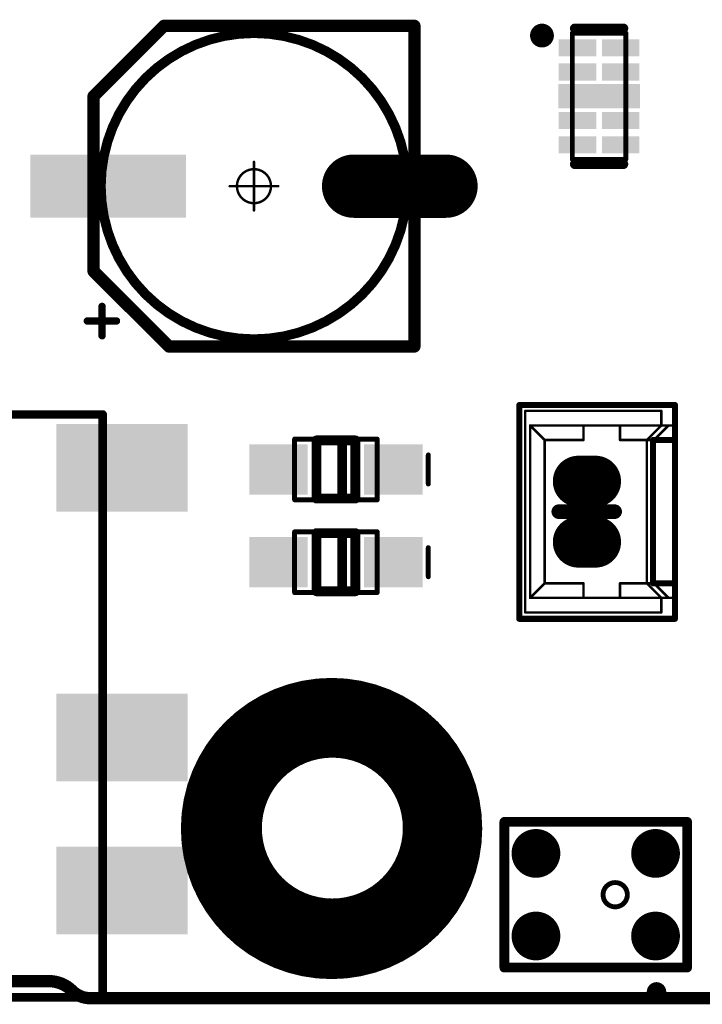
# Model space of a CAD drawing. Header units: millimetres. Extents: x 12.26 to 15.71, y 9.85 to 12.1.
# Tile 16 of 21: x 14.45 to 15, y 9.89 to 10.68. Entities that reach past the tile are written whole.
import ezdxf

# ---------------------------------------------------------------- set-up
doc = ezdxf.new("R2010")
doc.units = ezdxf.units.MM
doc.header["$MEASUREMENT"] = 0
for name, color, linetype in [('BottomLayer', 5, 'Continuous'), ('BottomOverlay', 54, 'Continuous'), ('BottomSolder', 6, 'Continuous'), ('KeepOutLayer', 6, 'Continuous'), ('Mechanical13', 56, 'Continuous'), ('Mechanical15', 56, 'Continuous'), ('MidLayer1', 16, 'Continuous'), ('MidLayer2', 76, 'Continuous'), ('MultiLayer', 9, 'Continuous'), ('TopLayer', 1, 'Continuous'), ('TopOverlay', 2, 'Continuous'), ('TopPaste', 8, 'Continuous'), ('TopSolder', 216, 'Continuous')]:
    doc.layers.add(name, color=color, linetype=linetype)

# ---------------------------------------------------------------- blocks, each defined once
blk = doc.blocks.new('CS_6_6___B_3')
at = {"layer": 'Mechanical15', "const_width": 0.00197}
for points in [[(0, 0.01969), (0, -0.01969)], [(0.01969, 0), (-0.01969, 0)]]:
    blk.add_lwpolyline(points, dxfattribs=at)
at = {"layer": 'Mechanical15'}
for points, const_width in [([(-0.00049, 0.01969, 1), (0.00049, 0.01969, 1)], 0.000984), ([(0.01378, 0, 1), (-0.01378, 0, 1)], 0.00197), ([(-0.02018, 0, 1), (-0.01919, 0, 1)], 0.000984), ([(-0.01427, 0, 1), (-0.01329, 0, 1)], 0.000984), ([(0.01329, 0, 1), (0.01427, 0, 1)], 0.000984), ([(0.01919, 0, 1), (0.02018, 0, 1)], 0.000984), ([(-0.00049, -0.01969, 1), (0.00049, -0.01969, 1)], 0.000984)]:
    blk.add_lwpolyline(points, format="xyb", close=True, dxfattribs=dict(at, const_width=const_width))
at = {"layer": 'TopLayer', "const_width": 0.04331}
blk.add_lwpolyline([(-0.15551, 0), (-0.08071, 0)], dxfattribs=at)
at = {"layer": 'TopLayer', "const_width": 0.02165}
for points in [[(-0.16634, 0, 1), (-0.14468, 0, 1)], [(-0.09154, 0, 1), (-0.06988, 0, 1)]]:
    blk.add_lwpolyline(points, format="xyb", close=True, dxfattribs=at)
at = {"layer": 'TopLayer'}
blk.add_solid([(0.17717, 0.02165), (0.05906, 0.02165), (0.17717, -0.02165), (0.05906, -0.02165)], dxfattribs=at)
at = {"layer": 'TopOverlay'}
for points, const_width in [([(-0.12992, 0.12992), (-0.12992, -0.12992)], 0.01), ([(0.0689, 0.12992), (-0.12992, 0.12992)], 0.01), ([(0.12992, 0.0689), (0.0689, 0.12992)], 0.01), ([(0.12303, 0.12122), (0.12303, 0.09744)], 0.006), ([(0.135, 0.10925), (0.11138, 0.10925)], 0.006), ([(0.12992, 0.0689), (0.12992, -0.07283)], 0.01), ([(0.12992, -0.07283), (0.07283, -0.12992)], 0.01), ([(0.07283, -0.12992), (-0.12992, -0.12992)], 0.01)]:
    blk.add_lwpolyline(points, dxfattribs=dict(at, const_width=const_width))
for points, const_width in [([(-0.13242, 0.12992, 1), (-0.12742, 0.12992, 1)], 0.005), ([(-0.13242, 0.12992, 1), (-0.12742, 0.12992, 1)], 0.005), ([(0.12402, 0, 1), (-0.12402, 0, 1)], 0.00787), ([(0.0664, 0.12992, 1), (0.0714, 0.12992, 1)], 0.005), ([(0.0664, 0.12992, 1), (0.0714, 0.12992, 1)], 0.005), ([(0.12153, 0.12122, 1), (0.12453, 0.12122, 1)], 0.003), ([(0.10988, 0.10925, 1), (0.11288, 0.10925, 1)], 0.003), ([(0.1335, 0.10925, 1), (0.1365, 0.10925, 1)], 0.003), ([(0.12153, 0.09744, 1), (0.12453, 0.09744, 1)], 0.003), ([(0.12742, 0.0689, 1), (0.13242, 0.0689, 1)], 0.005), ([(0.12742, 0.0689, 1), (0.13242, 0.0689, 1)], 0.005), ([(-0.12598, 0, 1), (-0.12205, 0, 1)], 0.00394), ([(0.12205, 0, 1), (0.12598, 0, 1)], 0.00394), ([(0.12742, -0.07283, 1), (0.13242, -0.07283, 1)], 0.005), ([(0.12742, -0.07283, 1), (0.13242, -0.07283, 1)], 0.005), ([(-0.13242, -0.12992, 1), (-0.12742, -0.12992, 1)], 0.005), ([(-0.13242, -0.12992, 1), (-0.12742, -0.12992, 1)], 0.005), ([(0.07033, -0.12992, 1), (0.07533, -0.12992, 1)], 0.005), ([(0.07033, -0.12992, 1), (0.07533, -0.12992, 1)], 0.005)]:
    blk.add_lwpolyline(points, format="xyb", close=True, dxfattribs=dict(at, const_width=const_width))
at = {"layer": 'TopPaste', "const_width": 0.04331}
blk.add_lwpolyline([(-0.15551, 0), (-0.08071, 0)], dxfattribs=at)
at = {"layer": 'TopPaste', "const_width": 0.02165}
for points in [[(-0.16634, 0, 1), (-0.14468, 0, 1)], [(-0.09154, 0, 1), (-0.06988, 0, 1)]]:
    blk.add_lwpolyline(points, format="xyb", close=True, dxfattribs=at)
at = {"layer": 'TopPaste'}
blk.add_solid([(0.17717, 0.02165), (0.05906, 0.02165), (0.17717, -0.02165), (0.05906, -0.02165)], dxfattribs=at)
at = {"layer": 'TopSolder', "const_width": 0.05131}
blk.add_lwpolyline([(-0.15551, 0), (-0.08071, 0)], dxfattribs=at)
at = {"layer": 'TopSolder', "const_width": 0.02565}
for points in [[(-0.16834, 0, 1), (-0.14268, 0, 1)], [(-0.09354, 0, 1), (-0.06788, 0, 1)]]:
    blk.add_lwpolyline(points, format="xyb", close=True, dxfattribs=at)
at = {"layer": 'TopSolder'}
blk.add_solid([(0.18117, 0.02565), (0.05506, 0.02565), (0.18117, -0.02565), (0.05506, -0.02565)], dxfattribs=at)
blk = doc.blocks.new('AOS3729A_T42_31')
at = {"layer": 'TopLayer', "const_width": 0.01575}
for points in [[(-0.04134, 0.04843, 1), (-0.02559, 0.04843, 1)], [(0.02559, 0.04843, 1), (0.04134, 0.04843, 1)], [(-0.04134, -0.04843, 1), (-0.02559, -0.04843, 1)], [(0.02559, -0.04843, 1), (0.04134, -0.04843, 1)]]:
    blk.add_lwpolyline(points, format="xyb", close=True, dxfattribs=at)
at = {"layer": 'TopOverlay', "const_width": 0.00787}
for points in [[(-0.05906, 0.07402), (0.05906, 0.07402)], [(-0.05906, 0.07402), (-0.05906, -0.07402)], [(0.05906, 0.07402), (0.05906, -0.07402)], [(-0.05906, -0.07402), (0.05906, -0.07402)]]:
    blk.add_lwpolyline(points, dxfattribs=at)
at = {"layer": 'TopOverlay'}
for points, const_width in [([(-0.06102, 0.07402, 1), (-0.05709, 0.07402, 1)], 0.00394), ([(-0.06102, 0.07402, 1), (-0.05709, 0.07402, 1)], 0.00394), ([(0.05709, 0.07402, 1), (0.06102, 0.07402, 1)], 0.00394), ([(0.05709, 0.07402, 1), (0.06102, 0.07402, 1)], 0.00394), ([(0.08268, 0.04921, 1), (0.0748, 0.04921, 1)], 0.00787), ([(0.07283, 0.04921, 1), (0.07677, 0.04921, 1)], 0.00394), ([(0.08071, 0.04921, 1), (0.08465, 0.04921, 1)], 0.00394), ([(0.00984, 0.01575, 1), (-0.00984, 0.01575, 1)], 0.00394), ([(-0.01083, 0.01575, 1), (-0.00886, 0.01575, 1)], 0.00197), ([(0.00886, 0.01575, 1), (0.01083, 0.01575, 1)], 0.00197), ([(-0.06102, -0.07402, 1), (-0.05709, -0.07402, 1)], 0.00394), ([(-0.06102, -0.07402, 1), (-0.05709, -0.07402, 1)], 0.00394), ([(0.05709, -0.07402, 1), (0.06102, -0.07402, 1)], 0.00394), ([(0.05709, -0.07402, 1), (0.06102, -0.07402, 1)], 0.00394)]:
    blk.add_lwpolyline(points, format="xyb", close=True, dxfattribs=dict(at, const_width=const_width))
at = {"layer": 'TopPaste', "const_width": 0.01575}
for points in [[(-0.04134, 0.04843, 1), (-0.02559, 0.04843, 1)], [(0.02559, 0.04843, 1), (0.04134, 0.04843, 1)], [(-0.04134, -0.04843, 1), (-0.02559, -0.04843, 1)], [(0.02559, -0.04843, 1), (0.04134, -0.04843, 1)]]:
    blk.add_lwpolyline(points, format="xyb", close=True, dxfattribs=at)
at = {"layer": 'TopSolder', "const_width": 0.01975}
for points in [[(-0.04334, 0.04843, 1), (-0.02359, 0.04843, 1)], [(0.02359, 0.04843, 1), (0.04334, 0.04843, 1)], [(-0.04334, -0.04843, 1), (-0.02359, -0.04843, 1)], [(0.02359, -0.04843, 1), (0.04334, -0.04843, 1)]]:
    blk.add_lwpolyline(points, format="xyb", close=True, dxfattribs=at)
blk = doc.blocks.new('3_5MM_PJ_342_38')
at = {"layer": 'TopLayer'}
for points in [[(-0.19094, 0.21457), (-0.19094, 0.15157), (-0.09252, 0.21457), (-0.09252, 0.15157)], [(0.09252, 0.21457), (0.09252, 0.15157), (0.19094, 0.21457), (0.19094, 0.15157)], [(-0.19094, 0.09055), (-0.19094, 0.02756), (-0.09252, 0.09055), (-0.09252, 0.02756)], [(0.09252, -0.06102), (0.09252, -0.12402), (0.19094, -0.06102), (0.19094, -0.12402)], [(-0.19094, -0.12795), (-0.19094, -0.19094), (-0.09252, -0.12795), (-0.09252, -0.19094)], [(0.09252, -0.15157), (0.09252, -0.21457), (0.19094, -0.15157), (0.19094, -0.21457)]]:
    blk.add_solid(points, dxfattribs=at)
at = {"layer": 'TopOverlay', "const_width": 0.007}
for points in [[(0.12598, 0.26969), (-0.12598, 0.26969)], [(-0.12598, 0.26969), (-0.12598, -0.20276)], [(0.12598, 0.26969), (0.12598, -0.20276)], [(0.12598, -0.20276), (-0.12598, -0.20276)]]:
    blk.add_lwpolyline(points, dxfattribs=at)
at = {"layer": 'TopOverlay', "const_width": 0.0035}
for points in [[(-0.12773, 0.26969, 1), (-0.12423, 0.26969, 1)], [(-0.12773, 0.26969, 1), (-0.12423, 0.26969, 1)], [(0.12423, 0.26969, 1), (0.12773, 0.26969, 1)], [(0.12423, 0.26969, 1), (0.12773, 0.26969, 1)], [(-0.12773, -0.20276, 1), (-0.12423, -0.20276, 1)], [(-0.12773, -0.20276, 1), (-0.12423, -0.20276, 1)], [(0.12423, -0.20276, 1), (0.12773, -0.20276, 1)], [(0.12423, -0.20276, 1), (0.12773, -0.20276, 1)]]:
    blk.add_lwpolyline(points, format="xyb", close=True, dxfattribs=at)
at = {"layer": 'TopPaste'}
for points in [[(-0.19094, 0.21457), (-0.19094, 0.15157), (-0.09252, 0.21457), (-0.09252, 0.15157)], [(0.09252, 0.21457), (0.09252, 0.15157), (0.19094, 0.21457), (0.19094, 0.15157)], [(-0.19094, 0.09055), (-0.19094, 0.02756), (-0.09252, 0.09055), (-0.09252, 0.02756)], [(0.09252, -0.06102), (0.09252, -0.12402), (0.19094, -0.06102), (0.19094, -0.12402)], [(-0.19094, -0.12795), (-0.19094, -0.19094), (-0.09252, -0.12795), (-0.09252, -0.19094)], [(0.09252, -0.15157), (0.09252, -0.21457), (0.19094, -0.15157), (0.19094, -0.21457)]]:
    blk.add_solid(points, dxfattribs=at)
at = {"layer": 'TopSolder'}
for points in [[(-0.19494, 0.21857), (-0.19494, 0.14757), (-0.08852, 0.21857), (-0.08852, 0.14757)], [(0.08852, 0.21857), (0.08852, 0.14757), (0.19494, 0.21857), (0.19494, 0.14757)], [(-0.19494, 0.09455), (-0.19494, 0.02356), (-0.08852, 0.09455), (-0.08852, 0.02356)], [(0.08852, -0.05702), (0.08852, -0.12802), (0.19494, -0.05702), (0.19494, -0.12802)], [(-0.19494, -0.12395), (-0.19494, -0.19494), (-0.08852, -0.12395), (-0.08852, -0.19494)], [(0.08852, -0.14757), (0.08852, -0.21857), (0.19494, -0.14757), (0.19494, -0.21857)]]:
    blk.add_solid(points, dxfattribs=at)
blk = doc.blocks.new('MX1_25MM_2P____41')
at = {"layer": 'BottomLayer', "const_width": 0.03346}
for points in [[(-0.02461, -0.00689), (-0.02461, 0.00689)], [(0.02461, -0.00689), (0.02461, 0.00689)]]:
    blk.add_lwpolyline(points, dxfattribs=at)
at = {"layer": 'BottomLayer', "const_width": 0.01673}
for points in [[(-0.03297, 0.00689, 1), (-0.01624, 0.00689, 1)], [(0.01624, 0.00689, 1), (0.03297, 0.00689, 1)], [(-0.03297, -0.00689, 1), (-0.01624, -0.00689, 1)], [(0.01624, -0.00689, 1), (0.03297, -0.00689, 1)]]:
    blk.add_lwpolyline(points, format="xyb", close=True, dxfattribs=at)
at = {"layer": 'BottomOverlay', "const_width": 0.01181}
blk.add_lwpolyline([(0, 0.02244), (0, -0.02283)], dxfattribs=at)
at = {"layer": 'BottomOverlay', "const_width": 0.00591}
for points in [[(-0.00295, 0.02244, 1), (0.00295, 0.02244, 1)], [(-0.00295, -0.02283, 1), (0.00295, -0.02283, 1)]]:
    blk.add_lwpolyline(points, format="xyb", close=True, dxfattribs=at)
at = {"layer": 'BottomSolder', "const_width": 0.04146}
for points in [[(-0.02461, -0.00689), (-0.02461, 0.00689)], [(0.02461, -0.00689), (0.02461, 0.00689)]]:
    blk.add_lwpolyline(points, dxfattribs=at)
at = {"layer": 'BottomSolder', "const_width": 0.02073}
for points in [[(-0.03497, 0.00689, 1), (-0.01424, 0.00689, 1)], [(0.01424, 0.00689, 1), (0.03497, 0.00689, 1)], [(-0.03497, -0.00689, 1), (-0.01424, -0.00689, 1)], [(0.01424, -0.00689, 1), (0.03497, -0.00689, 1)]]:
    blk.add_lwpolyline(points, format="xyb", close=True, dxfattribs=at)
at = {"layer": 'MidLayer1', "const_width": 0.03346}
for points in [[(-0.02461, -0.00689), (-0.02461, 0.00689)], [(0.02461, -0.00689), (0.02461, 0.00689)]]:
    blk.add_lwpolyline(points, dxfattribs=at)
at = {"layer": 'MidLayer1', "const_width": 0.01673}
for points in [[(-0.03297, 0.00689, 1), (-0.01624, 0.00689, 1)], [(0.01624, 0.00689, 1), (0.03297, 0.00689, 1)], [(-0.03297, -0.00689, 1), (-0.01624, -0.00689, 1)], [(0.01624, -0.00689, 1), (0.03297, -0.00689, 1)]]:
    blk.add_lwpolyline(points, format="xyb", close=True, dxfattribs=at)
at = {"layer": 'MidLayer2', "const_width": 0.03346}
for points in [[(-0.02461, -0.00689), (-0.02461, 0.00689)], [(0.02461, -0.00689), (0.02461, 0.00689)]]:
    blk.add_lwpolyline(points, dxfattribs=at)
at = {"layer": 'MidLayer2', "const_width": 0.01673}
for points in [[(-0.03297, 0.00689, 1), (-0.01624, 0.00689, 1)], [(0.01624, 0.00689, 1), (0.03297, 0.00689, 1)], [(-0.03297, -0.00689, 1), (-0.01624, -0.00689, 1)], [(0.01624, -0.00689, 1), (0.03297, -0.00689, 1)]]:
    blk.add_lwpolyline(points, format="xyb", close=True, dxfattribs=at)
at = {"layer": 'MultiLayer', "const_width": 0.03346}
for points in [[(-0.02461, -0.00689), (-0.02461, 0.00689)], [(0.02461, -0.00689), (0.02461, 0.00689)]]:
    blk.add_lwpolyline(points, dxfattribs=at)
at = {"layer": 'MultiLayer', "const_width": 0.01673}
for points in [[(-0.03297, 0.00689, 1), (-0.01624, 0.00689, 1)], [(0.01624, 0.00689, 1), (0.03297, 0.00689, 1)], [(-0.03297, -0.00689, 1), (-0.01624, -0.00689, 1)], [(0.01624, -0.00689, 1), (0.03297, -0.00689, 1)]]:
    blk.add_lwpolyline(points, format="xyb", close=True, dxfattribs=at)
at = {"layer": 'TopLayer', "const_width": 0.03346}
for points in [[(-0.02461, -0.00689), (-0.02461, 0.00689)], [(0.02461, -0.00689), (0.02461, 0.00689)]]:
    blk.add_lwpolyline(points, dxfattribs=at)
at = {"layer": 'TopLayer', "const_width": 0.01673}
for points in [[(-0.03297, 0.00689, 1), (-0.01624, 0.00689, 1)], [(0.01624, 0.00689, 1), (0.03297, 0.00689, 1)], [(-0.03297, -0.00689, 1), (-0.01624, -0.00689, 1)], [(0.01624, -0.00689, 1), (0.03297, -0.00689, 1)]]:
    blk.add_lwpolyline(points, format="xyb", close=True, dxfattribs=at)
at = {"layer": 'TopOverlay'}
for points, const_width in [([(-0.05807, 0.07126), (-0.08642, 0.07126)], 0.005), ([(-0.08642, 0.07126), (-0.08642, -0.05472)], 0.005), ([(-0.06988, 0.07205), (-0.06988, 0.06024)], 0.00197), ([(-0.05807, 0.07126), (-0.05807, 0.05354)], 0.005), ([(-0.05807, 0.07126), (0.05807, 0.07126)], 0.005), ([(-0.05807, 0.07205), (-0.05807, 0.06024)], 0.00197), ([(0.05807, 0.07126), (0.05807, 0.05433)], 0.005), ([(0.05807, 0.07126), (0.08681, 0.07126)], 0.005), ([(0.05807, 0.07205), (0.05807, 0.06024)], 0.00197), ([(0.06988, 0.07205), (0.06988, 0.06024)], 0.00197), ([(0.08681, 0.07126), (0.08681, -0.05472)], 0.005), ([(0.08681, 0.07126), (0.08681, -0.05472)], 0.005), ([(-0.06988, 0.06614), (-0.05807, 0.05433)], 0.00197), ([(0.06988, 0.06614), (0.05807, 0.05433)], 0.00197), ([(-0.08169, 0.06024), (-0.08169, -0.05)], 0.00197), ([(-0.08169, 0.06024), (-0.06988, 0.06024)], 0.00197), ([(-0.08169, 0.06024), (-0.08169, -0.05)], 0.00197), ([(-0.07382, 0.06024), (-0.08169, 0.06024)], 0.00197), ([(-0.06988, 0.06024), (-0.06988, -0.04606)], 0.00197), ([(-0.06988, 0.06024), (-0.05807, 0.04843)], 0.00197), ([(-0.05807, 0.05354), (0.05807, 0.05354)], 0.005), ([(-0.05807, 0.06024), (-0.05807, 0.04843)], 0.00197), ([(0.06988, 0.06024), (0.05807, 0.04843)], 0.00197), ([(0.05807, 0.06024), (0.05807, 0.04843)], 0.00197), ([(0.08169, 0.06024), (0.06988, 0.06024)], 0.00197), ([(0.06988, 0.06024), (0.06988, -0.04606)], 0.00197), ([(0.08169, 0.06024), (0.08169, -0.05)], 0.00197), ([(0.05807, 0.05433), (-0.05807, 0.05433)], 0.00197), ([(-0.05807, 0.04843), (-0.05807, 0.02677)], 0.00197), ([(-0.05807, 0.04843), (0.05807, 0.04843)], 0.00197), ([(0.05807, 0.04843), (0.05807, 0.02677)], 0.00197), ([(-0.06988, 0.02677), (-0.05807, 0.02677)], 0.00197), ([(0.05807, 0.02677), (0.06988, 0.02677)], 0.00197), ([(-0.05807, -0.00276), (-0.06988, -0.00276)], 0.00197), ([(-0.05807, -0.00276), (-0.05807, -0.03425)], 0.00197), ([(0.05807, -0.00276), (0.05807, -0.03425)], 0.00197), ([(0.05807, -0.00276), (0.06988, -0.00276)], 0.00197), ([(-0.05807, -0.03425), (-0.06988, -0.04606)], 0.00197), ([(-0.05807, -0.03425), (0.05807, -0.03425)], 0.00197), ([(0.05807, -0.03425), (0.06988, -0.04606)], 0.00197), ([(-0.06988, -0.04606), (0.00591, -0.04606)], 0.00197), ([(0.06988, -0.04606), (0.00591, -0.04606)], 0.00197), ([(0.08681, -0.05472), (-0.08642, -0.05472)], 0.005), ([(-0.08169, -0.05), (0.08169, -0.05)], 0.00197)]:
    blk.add_lwpolyline(points, dxfattribs=dict(at, const_width=const_width))
for points, const_width in [([(-0.08767, 0.07126, 1), (-0.08517, 0.07126, 1)], 0.0025), ([(-0.08767, 0.07126, 1), (-0.08517, 0.07126, 1)], 0.0025), ([(-0.07037, 0.07205, 1), (-0.06939, 0.07205, 1)], 0.000984), ([(-0.05932, 0.07126, 1), (-0.05682, 0.07126, 1)], 0.0025), ([(-0.05932, 0.07126, 1), (-0.05682, 0.07126, 1)], 0.0025), ([(-0.05932, 0.07126, 1), (-0.05682, 0.07126, 1)], 0.0025), ([(-0.05856, 0.07205, 1), (-0.05758, 0.07205, 1)], 0.000984), ([(0.05682, 0.07126, 1), (0.05932, 0.07126, 1)], 0.0025), ([(0.05682, 0.07126, 1), (0.05932, 0.07126, 1)], 0.0025), ([(0.05682, 0.07126, 1), (0.05932, 0.07126, 1)], 0.0025), ([(0.05758, 0.07205, 1), (0.05856, 0.07205, 1)], 0.000984), ([(0.06939, 0.07205, 1), (0.07037, 0.07205, 1)], 0.000984), ([(0.08556, 0.07126, 1), (0.08806, 0.07126, 1)], 0.0025), ([(0.08556, 0.07126, 1), (0.08806, 0.07126, 1)], 0.0025), ([(0.08556, 0.07126, 1), (0.08806, 0.07126, 1)], 0.0025), ([(-0.07037, 0.06614, 1), (-0.06939, 0.06614, 1)], 0.000984), ([(0.06939, 0.06614, 1), (0.07037, 0.06614, 1)], 0.000984), ([(-0.08219, 0.06024, 1), (-0.0812, 0.06024, 1)], 0.000984), ([(-0.08219, 0.06024, 1), (-0.0812, 0.06024, 1)], 0.000984), ([(-0.08219, 0.06024, 1), (-0.0812, 0.06024, 1)], 0.000984), ([(-0.08219, 0.06024, 1), (-0.0812, 0.06024, 1)], 0.000984), ([(-0.07431, 0.06024, 1), (-0.07333, 0.06024, 1)], 0.000984), ([(-0.07037, 0.06024, 1), (-0.06939, 0.06024, 1)], 0.000984), ([(-0.07037, 0.06024, 1), (-0.06939, 0.06024, 1)], 0.000984), ([(-0.07037, 0.06024, 1), (-0.06939, 0.06024, 1)], 0.000984), ([(-0.07037, 0.06024, 1), (-0.06939, 0.06024, 1)], 0.000984), ([(-0.05932, 0.05354, 1), (-0.05682, 0.05354, 1)], 0.0025), ([(-0.05932, 0.05354, 1), (-0.05682, 0.05354, 1)], 0.0025), ([(-0.05856, 0.06024, 1), (-0.05758, 0.06024, 1)], 0.000984), ([(-0.05856, 0.06024, 1), (-0.05758, 0.06024, 1)], 0.000984), ([(0.05682, 0.05433, 1), (0.05932, 0.05433, 1)], 0.0025), ([(0.05682, 0.05354, 1), (0.05932, 0.05354, 1)], 0.0025), ([(0.05758, 0.06024, 1), (0.05856, 0.06024, 1)], 0.000984), ([(0.05758, 0.06024, 1), (0.05856, 0.06024, 1)], 0.000984), ([(0.06939, 0.06024, 1), (0.07037, 0.06024, 1)], 0.000984), ([(0.06939, 0.06024, 1), (0.07037, 0.06024, 1)], 0.000984), ([(0.06939, 0.06024, 1), (0.07037, 0.06024, 1)], 0.000984), ([(0.06939, 0.06024, 1), (0.07037, 0.06024, 1)], 0.000984), ([(0.0812, 0.06024, 1), (0.08219, 0.06024, 1)], 0.000984), ([(0.0812, 0.06024, 1), (0.08219, 0.06024, 1)], 0.000984), ([(-0.05856, 0.05433, 1), (-0.05758, 0.05433, 1)], 0.000984), ([(-0.05856, 0.05433, 1), (-0.05758, 0.05433, 1)], 0.000984), ([(-0.05856, 0.04843, 1), (-0.05758, 0.04843, 1)], 0.000984), ([(-0.05856, 0.04843, 1), (-0.05758, 0.04843, 1)], 0.000984), ([(-0.05856, 0.04843, 1), (-0.05758, 0.04843, 1)], 0.000984), ([(-0.05856, 0.04843, 1), (-0.05758, 0.04843, 1)], 0.000984), ([(0.05758, 0.05433, 1), (0.05856, 0.05433, 1)], 0.000984), ([(0.05758, 0.05433, 1), (0.05856, 0.05433, 1)], 0.000984), ([(0.05758, 0.04843, 1), (0.05856, 0.04843, 1)], 0.000984), ([(0.05758, 0.04843, 1), (0.05856, 0.04843, 1)], 0.000984), ([(0.05758, 0.04843, 1), (0.05856, 0.04843, 1)], 0.000984), ([(0.05758, 0.04843, 1), (0.05856, 0.04843, 1)], 0.000984), ([(-0.07037, 0.02677, 1), (-0.06939, 0.02677, 1)], 0.000984), ([(-0.05856, 0.02677, 1), (-0.05758, 0.02677, 1)], 0.000984), ([(-0.05856, 0.02677, 1), (-0.05758, 0.02677, 1)], 0.000984), ([(0.05758, 0.02677, 1), (0.05856, 0.02677, 1)], 0.000984), ([(0.05758, 0.02677, 1), (0.05856, 0.02677, 1)], 0.000984), ([(0.06939, 0.02677, 1), (0.07037, 0.02677, 1)], 0.000984), ([(-0.07037, -0.00276, 1), (-0.06939, -0.00276, 1)], 0.000984), ([(-0.05856, -0.00276, 1), (-0.05758, -0.00276, 1)], 0.000984), ([(-0.05856, -0.00276, 1), (-0.05758, -0.00276, 1)], 0.000984), ([(0.05758, -0.00276, 1), (0.05856, -0.00276, 1)], 0.000984), ([(0.05758, -0.00276, 1), (0.05856, -0.00276, 1)], 0.000984), ([(0.06939, -0.00276, 1), (0.07037, -0.00276, 1)], 0.000984), ([(-0.05856, -0.03425, 1), (-0.05758, -0.03425, 1)], 0.000984), ([(-0.05856, -0.03425, 1), (-0.05758, -0.03425, 1)], 0.000984), ([(-0.05856, -0.03425, 1), (-0.05758, -0.03425, 1)], 0.000984), ([(0.05758, -0.03425, 1), (0.05856, -0.03425, 1)], 0.000984), ([(0.05758, -0.03425, 1), (0.05856, -0.03425, 1)], 0.000984), ([(0.05758, -0.03425, 1), (0.05856, -0.03425, 1)], 0.000984), ([(-0.07037, -0.04606, 1), (-0.06939, -0.04606, 1)], 0.000984), ([(-0.07037, -0.04606, 1), (-0.06939, -0.04606, 1)], 0.000984), ([(-0.07037, -0.04606, 1), (-0.06939, -0.04606, 1)], 0.000984), ([(0.00541, -0.04606, 1), (0.0064, -0.04606, 1)], 0.000984), ([(0.00541, -0.04606, 1), (0.0064, -0.04606, 1)], 0.000984), ([(0.06939, -0.04606, 1), (0.07037, -0.04606, 1)], 0.000984), ([(0.06939, -0.04606, 1), (0.07037, -0.04606, 1)], 0.000984), ([(0.06939, -0.04606, 1), (0.07037, -0.04606, 1)], 0.000984), ([(-0.08767, -0.05472, 1), (-0.08517, -0.05472, 1)], 0.0025), ([(-0.08767, -0.05472, 1), (-0.08517, -0.05472, 1)], 0.0025), ([(-0.08219, -0.05, 1), (-0.0812, -0.05, 1)], 0.000984), ([(-0.08219, -0.05, 1), (-0.0812, -0.05, 1)], 0.000984), ([(-0.08219, -0.05, 1), (-0.0812, -0.05, 1)], 0.000984), ([(0.0812, -0.05, 1), (0.08219, -0.05, 1)], 0.000984), ([(0.0812, -0.05, 1), (0.08219, -0.05, 1)], 0.000984), ([(0.08556, -0.05472, 1), (0.08806, -0.05472, 1)], 0.0025), ([(0.08556, -0.05472, 1), (0.08806, -0.05472, 1)], 0.0025), ([(0.08556, -0.05472, 1), (0.08806, -0.05472, 1)], 0.0025)]:
    blk.add_lwpolyline(points, format="xyb", close=True, dxfattribs=dict(at, const_width=const_width))
at = {"layer": 'TopSolder', "const_width": 0.04146}
for points in [[(-0.02461, -0.00689), (-0.02461, 0.00689)], [(0.02461, -0.00689), (0.02461, 0.00689)]]:
    blk.add_lwpolyline(points, dxfattribs=at)
at = {"layer": 'TopSolder', "const_width": 0.02073}
for points in [[(-0.03497, 0.00689, 1), (-0.01424, 0.00689, 1)], [(0.01424, 0.00689, 1), (0.03497, 0.00689, 1)], [(-0.03497, -0.00689, 1), (-0.01424, -0.00689, 1)], [(0.01424, -0.00689, 1), (0.03497, -0.00689, 1)]]:
    blk.add_lwpolyline(points, format="xyb", close=True, dxfattribs=at)
blk = doc.blocks.new('SOD_323_43')
at = {"layer": 'Mechanical13', "const_width": 0.00394}
for points in [[(-0.03346, 0.02461), (-0.03346, -0.02461)], [(0.03346, 0.02461), (-0.03346, 0.02461)], [(0.03346, 0.02461), (0.03346, -0.02461)], [(0.03346, -0.02461), (-0.03346, -0.02461)]]:
    blk.add_lwpolyline(points, dxfattribs=at)
at = {"layer": 'Mechanical13', "const_width": 0.00197}
for points in [[(-0.03445, 0.02461, 1), (-0.03248, 0.02461, 1)], [(-0.03445, 0.02461, 1), (-0.03248, 0.02461, 1)], [(0.03248, 0.02461, 1), (0.03445, 0.02461, 1)], [(0.03248, 0.02461, 1), (0.03445, 0.02461, 1)], [(-0.03445, -0.02461, 1), (-0.03248, -0.02461, 1)], [(-0.03445, -0.02461, 1), (-0.03248, -0.02461, 1)], [(0.03248, -0.02461, 1), (0.03445, -0.02461, 1)], [(0.03248, -0.02461, 1), (0.03445, -0.02461, 1)]]:
    blk.add_lwpolyline(points, format="xyb", close=True, dxfattribs=at)
at = {"layer": 'TopLayer'}
for points in [[(-0.06614, -0.01634), (-0.02677, -0.01634), (-0.06614, 0.01634), (-0.02677, 0.01634)], [(0.02677, -0.01634), (0.06614, -0.01634), (0.02677, 0.01634), (0.06614, 0.01634)]]:
    blk.add_solid(points, dxfattribs=at)
at = {"layer": 'TopOverlay'}
for points, const_width in [([(0.01575, 0.02362), (-0.01575, 0.02362)], 0.00787), ([(-0.01575, 0.02362), (-0.01575, -0.02362)], 0.00787), ([(-0.00512, 0.02362), (-0.00512, -0.02362)], 0.00787), ([(0.01575, 0.02362), (0.01575, -0.02362)], 0.00787), ([(-0.0748, 0.01181), (-0.0748, -0.01181)], 0.00394), ([(0.01575, -0.02362), (-0.01575, -0.02362)], 0.00787)]:
    blk.add_lwpolyline(points, dxfattribs=dict(at, const_width=const_width))
for points, const_width in [([(-0.01772, 0.02362, 1), (-0.01378, 0.02362, 1)], 0.00394), ([(-0.01772, 0.02362, 1), (-0.01378, 0.02362, 1)], 0.00394), ([(-0.00709, 0.02362, 1), (-0.00315, 0.02362, 1)], 0.00394), ([(0.01378, 0.02362, 1), (0.01772, 0.02362, 1)], 0.00394), ([(0.01378, 0.02362, 1), (0.01772, 0.02362, 1)], 0.00394), ([(-0.07579, 0.01181, 1), (-0.07382, 0.01181, 1)], 0.00197), ([(-0.07579, -0.01181, 1), (-0.07382, -0.01181, 1)], 0.00197), ([(-0.01772, -0.02362, 1), (-0.01378, -0.02362, 1)], 0.00394), ([(-0.01772, -0.02362, 1), (-0.01378, -0.02362, 1)], 0.00394), ([(-0.00709, -0.02362, 1), (-0.00315, -0.02362, 1)], 0.00394), ([(0.01378, -0.02362, 1), (0.01772, -0.02362, 1)], 0.00394), ([(0.01378, -0.02362, 1), (0.01772, -0.02362, 1)], 0.00394)]:
    blk.add_lwpolyline(points, format="xyb", close=True, dxfattribs=dict(at, const_width=const_width))
at = {"layer": 'TopPaste'}
for points in [[(-0.06614, -0.01634), (-0.02677, -0.01634), (-0.06614, 0.01634), (-0.02677, 0.01634)], [(0.02677, -0.01634), (0.06614, -0.01634), (0.02677, 0.01634), (0.06614, 0.01634)]]:
    blk.add_solid(points, dxfattribs=at)
at = {"layer": 'TopSolder'}
for points in [[(-0.07014, -0.02034), (-0.02277, -0.02034), (-0.07014, 0.02034), (-0.02277, 0.02034)], [(0.02277, -0.02034), (0.07014, -0.02034), (0.02277, 0.02034), (0.07014, 0.02034)]]:
    blk.add_solid(points, dxfattribs=at)
blk = doc.blocks.new('SOD_323_44')
at = {"layer": 'Mechanical13', "const_width": 0.00394}
for points in [[(0.03346, 0.02461), (-0.03346, 0.02461)], [(-0.03346, 0.02461), (-0.03346, -0.02461)], [(0.03346, 0.02461), (0.03346, -0.02461)], [(0.03346, -0.02461), (-0.03346, -0.02461)]]:
    blk.add_lwpolyline(points, dxfattribs=at)
at = {"layer": 'Mechanical13', "const_width": 0.00197}
for points in [[(-0.03445, 0.02461, 1), (-0.03248, 0.02461, 1)], [(-0.03445, 0.02461, 1), (-0.03248, 0.02461, 1)], [(0.03248, 0.02461, 1), (0.03445, 0.02461, 1)], [(0.03248, 0.02461, 1), (0.03445, 0.02461, 1)], [(-0.03445, -0.02461, 1), (-0.03248, -0.02461, 1)], [(-0.03445, -0.02461, 1), (-0.03248, -0.02461, 1)], [(0.03248, -0.02461, 1), (0.03445, -0.02461, 1)], [(0.03248, -0.02461, 1), (0.03445, -0.02461, 1)]]:
    blk.add_lwpolyline(points, format="xyb", close=True, dxfattribs=at)
at = {"layer": 'TopLayer'}
for points in [[(-0.06614, -0.01634), (-0.02677, -0.01634), (-0.06614, 0.01634), (-0.02677, 0.01634)], [(0.02677, -0.01634), (0.06614, -0.01634), (0.02677, 0.01634), (0.06614, 0.01634)]]:
    blk.add_solid(points, dxfattribs=at)
at = {"layer": 'TopOverlay'}
for points, const_width in [([(-0.01575, 0.02362), (-0.01575, -0.02362)], 0.00787), ([(0.01575, 0.02362), (-0.01575, 0.02362)], 0.00787), ([(-0.00512, 0.02362), (-0.00512, -0.02362)], 0.00787), ([(0.01575, 0.02362), (0.01575, -0.02362)], 0.00787), ([(-0.0748, 0.01181), (-0.0748, -0.01181)], 0.00394), ([(0.01575, -0.02362), (-0.01575, -0.02362)], 0.00787)]:
    blk.add_lwpolyline(points, dxfattribs=dict(at, const_width=const_width))
for points, const_width in [([(-0.01772, 0.02362, 1), (-0.01378, 0.02362, 1)], 0.00394), ([(-0.01772, 0.02362, 1), (-0.01378, 0.02362, 1)], 0.00394), ([(-0.00709, 0.02362, 1), (-0.00315, 0.02362, 1)], 0.00394), ([(0.01378, 0.02362, 1), (0.01772, 0.02362, 1)], 0.00394), ([(0.01378, 0.02362, 1), (0.01772, 0.02362, 1)], 0.00394), ([(-0.07579, 0.01181, 1), (-0.07382, 0.01181, 1)], 0.00197), ([(-0.07579, -0.01181, 1), (-0.07382, -0.01181, 1)], 0.00197), ([(-0.01772, -0.02362, 1), (-0.01378, -0.02362, 1)], 0.00394), ([(-0.01772, -0.02362, 1), (-0.01378, -0.02362, 1)], 0.00394), ([(-0.00709, -0.02362, 1), (-0.00315, -0.02362, 1)], 0.00394), ([(0.01378, -0.02362, 1), (0.01772, -0.02362, 1)], 0.00394), ([(0.01378, -0.02362, 1), (0.01772, -0.02362, 1)], 0.00394)]:
    blk.add_lwpolyline(points, format="xyb", close=True, dxfattribs=dict(at, const_width=const_width))
at = {"layer": 'TopPaste'}
for points in [[(-0.06614, -0.01634), (-0.02677, -0.01634), (-0.06614, 0.01634), (-0.02677, 0.01634)], [(0.02677, -0.01634), (0.06614, -0.01634), (0.02677, 0.01634), (0.06614, 0.01634)]]:
    blk.add_solid(points, dxfattribs=at)
at = {"layer": 'TopSolder'}
for points in [[(-0.07014, -0.02034), (-0.02277, -0.02034), (-0.07014, 0.02034), (-0.02277, 0.02034)], [(0.02277, -0.02034), (0.07014, -0.02034), (0.02277, 0.02034), (0.07014, 0.02034)]]:
    blk.add_solid(points, dxfattribs=at)
blk = doc.blocks.new('SLP2510P8_47')
at = {"layer": 'Mechanical13', "const_width": 0.00394}
for points in [[(-0.05118, 0.02165), (0.05118, 0.02165)], [(-0.05118, 0.02165), (-0.05118, -0.02165)], [(0.05118, 0.02165), (0.05118, -0.02165)], [(-0.05118, -0.02165), (0.05118, -0.02165)]]:
    blk.add_lwpolyline(points, dxfattribs=at)
at = {"layer": 'Mechanical13', "const_width": 0.00197}
for points in [[(-0.05217, 0.02165, 1), (-0.0502, 0.02165, 1)], [(-0.05217, 0.02165, 1), (-0.0502, 0.02165, 1)], [(0.0502, 0.02165, 1), (0.05217, 0.02165, 1)], [(0.0502, 0.02165, 1), (0.05217, 0.02165, 1)], [(-0.05217, -0.02165, 1), (-0.0502, -0.02165, 1)], [(-0.05217, -0.02165, 1), (-0.0502, -0.02165, 1)], [(0.0502, -0.02165, 1), (0.05217, -0.02165, 1)], [(0.0502, -0.02165, 1), (0.05217, -0.02165, 1)]]:
    blk.add_lwpolyline(points, format="xyb", close=True, dxfattribs=at)
at = {"layer": 'TopLayer'}
for points in [[(-0.04429, 0.00431), (-0.03445, 0.00431), (-0.04429, 0.03069), (-0.03445, 0.03069)], [(-0.02461, 0.00431), (-0.01476, 0.00431), (-0.02461, 0.03069), (-0.01476, 0.03069)], [(-0.00787, -0.004), (0.00787, -0.004), (-0.00787, 0.031), (0.00787, 0.031)], [(0.01476, 0.00431), (0.02461, 0.00431), (0.01476, 0.03069), (0.02461, 0.03069)], [(0.03445, 0.00431), (0.04429, 0.00431), (0.03445, 0.03069), (0.04429, 0.03069)], [(-0.00787, -0.031), (0.00787, -0.031), (-0.00787, 0.004), (0.00787, 0.004)], [(-0.04429, -0.03069), (-0.03445, -0.03069), (-0.04429, -0.00431), (-0.03445, -0.00431)], [(-0.02461, -0.03069), (-0.01476, -0.03069), (-0.02461, -0.00431), (-0.01476, -0.00431)], [(0.01476, -0.03069), (0.02461, -0.03069), (0.01476, -0.00431), (0.02461, -0.00431)], [(0.03445, -0.03069), (0.04429, -0.03069), (0.03445, -0.00431), (0.04429, -0.00431)]]:
    blk.add_solid(points, dxfattribs=at)
at = {"layer": 'TopOverlay', "const_width": 0.00787}
for points in [[(-0.055, 0.01969), (-0.055, -0.01969)], [(0.055, 0.01969), (0.055, -0.01969)]]:
    blk.add_lwpolyline(points, dxfattribs=at)
at = {"layer": 'TopOverlay'}
for points, const_width in [([(-0.05697, 0.01969, 1), (-0.05303, 0.01969, 1)], 0.00394), ([(0.05303, 0.01969, 1), (0.05697, 0.01969, 1)], 0.00394), ([(-0.05697, -0.01969, 1), (-0.05303, -0.01969, 1)], 0.00394), ([(0.05303, -0.01969, 1), (0.05697, -0.01969, 1)], 0.00394), ([(-0.04449, -0.04626, 1), (-0.05394, -0.04626, 1)], 0.00984), ([(-0.0564, -0.04626, 1), (-0.05148, -0.04626, 1)], 0.00492), ([(-0.04695, -0.04626, 1), (-0.04203, -0.04626, 1)], 0.00492)]:
    blk.add_lwpolyline(points, format="xyb", close=True, dxfattribs=dict(at, const_width=const_width))
at = {"layer": 'TopPaste'}
for points in [[(-0.04429, 0.00431), (-0.03445, 0.00431), (-0.04429, 0.03069), (-0.03445, 0.03069)], [(-0.02461, 0.00431), (-0.01476, 0.00431), (-0.02461, 0.03069), (-0.01476, 0.03069)], [(-0.00787, -0.004), (0.00787, -0.004), (-0.00787, 0.031), (0.00787, 0.031)], [(0.01476, 0.00431), (0.02461, 0.00431), (0.01476, 0.03069), (0.02461, 0.03069)], [(0.03445, 0.00431), (0.04429, 0.00431), (0.03445, 0.03069), (0.04429, 0.03069)], [(-0.00787, -0.031), (0.00787, -0.031), (-0.00787, 0.004), (0.00787, 0.004)], [(-0.04429, -0.03069), (-0.03445, -0.03069), (-0.04429, -0.00431), (-0.03445, -0.00431)], [(-0.02461, -0.03069), (-0.01476, -0.03069), (-0.02461, -0.00431), (-0.01476, -0.00431)], [(0.01476, -0.03069), (0.02461, -0.03069), (0.01476, -0.00431), (0.02461, -0.00431)], [(0.03445, -0.03069), (0.04429, -0.03069), (0.03445, -0.00431), (0.04429, -0.00431)]]:
    blk.add_solid(points, dxfattribs=at)
at = {"layer": 'TopSolder'}
for points in [[(-0.04629, 0.00231), (-0.03245, 0.00231), (-0.04629, 0.03269), (-0.03245, 0.03269)], [(-0.02661, 0.00231), (-0.01276, 0.00231), (-0.02661, 0.03269), (-0.01276, 0.03269)], [(-0.00987, -0.006), (0.00987, -0.006), (-0.00987, 0.033), (0.00987, 0.033)], [(0.01276, 0.00231), (0.02661, 0.00231), (0.01276, 0.03269), (0.02661, 0.03269)], [(0.03245, 0.00231), (0.04629, 0.00231), (0.03245, 0.03269), (0.04629, 0.03269)], [(-0.00987, -0.033), (0.00987, -0.033), (-0.00987, 0.006), (0.00987, 0.006)], [(-0.04629, -0.03269), (-0.03245, -0.03269), (-0.04629, -0.00231), (-0.03245, -0.00231)], [(-0.02661, -0.03269), (-0.01276, -0.03269), (-0.02661, -0.00231), (-0.01276, -0.00231)], [(0.01276, -0.03269), (0.02661, -0.03269), (0.01276, -0.00231), (0.02661, -0.00231)], [(0.03245, -0.03269), (0.04629, -0.03269), (0.03245, -0.00231), (0.04629, -0.00231)]]:
    blk.add_solid(points, dxfattribs=at)

msp = doc.modelspace()

# ---------------------------------------------------------------- linework, layer by layer
at = {"layer": 'BottomOverlay'}
for points, const_width in [([(14.78922, 10.02866, 1), (14.60812, 10.02866, 1)], 0.06299), ([(14.59237, 10.02866, 1), (14.62387, 10.02866, 1)], 0.0315), ([(14.77348, 10.02866, 1), (14.80497, 10.02866, 1)], 0.0315)]:
    msp.add_lwpolyline(points, format="xyb", close=True, dxfattribs=dict(at, const_width=const_width))
at = {"layer": 'KeepOutLayer'}
for points, const_width in [([(14.75836, 10.02899, 1), (14.64025, 10.02899, 1)], 0.00394), ([(14.63926, 10.02899, 1), (14.64123, 10.02899, 1)], 0.00197), ([(14.75737, 10.02899, 1), (14.75934, 10.02899, 1)], 0.00197), ([(14.46715, 9.90496, 1), (14.47215, 9.90496, 1)], 0.005), ([(14.46715, 9.90496, 1), (14.47215, 9.90496, 1)], 0.005), ([(14.48616, 9.89709, 1), (14.49116, 9.89709, 1)], 0.005), ([(14.48616, 9.89709, 1), (14.49116, 9.89709, 1)], 0.005), ([(14.50042, 9.89118, 1), (14.50542, 9.89118, 1)], 0.005), ([(14.50042, 9.89118, 1), (14.50542, 9.89118, 1)], 0.005)]:
    msp.add_lwpolyline(points, format="xyb", close=True, dxfattribs=dict(at, const_width=const_width))
at = {"layer": 'KeepOutLayer', "const_width": 0.01}
for points in [[(14.30491, 9.90496), (14.46965, 9.90496)], [(14.50292, 9.89118), (15.50639, 9.89118)]]:
    msp.add_lwpolyline(points, dxfattribs=at)
for points in [[(14.46965, 9.90496, -0.198912), (14.48866, 9.89709)], [(14.50292, 9.89118, -0.198912), (14.48866, 9.89709)]]:
    msp.add_lwpolyline(points, format="xyb", dxfattribs=at)
at = {"layer": 'TopLayer'}
for p, q in [((14.66269, 10.14167), (14.68077, 10.14601)), ((14.68077, 10.14601), (14.6993, 10.14747)), ((14.6993, 10.14747), (14.6993, 10.14747)), ((14.6993, 10.14747), (14.71784, 10.14601)), ((14.71784, 10.14601), (14.73591, 10.14167)), ((14.62966, 10.12484), (14.64552, 10.13456)), ((14.64552, 10.13456), (14.66269, 10.14167)), ((14.73591, 10.14167), (14.75309, 10.13456)), ((14.75309, 10.13456), (14.76894, 10.12484)), ((14.61553, 10.11277), (14.62966, 10.12484)), ((14.76894, 10.12484), (14.78308, 10.11277)), ((14.60345, 10.09863), (14.61553, 10.11277)), ((14.78308, 10.11277), (14.79515, 10.09863)), ((14.59374, 10.08278), (14.60345, 10.09863)), ((14.79515, 10.09863), (14.80486, 10.08278)), ((14.58663, 10.0656), (14.59374, 10.08278)), ((14.80486, 10.08278), (14.81198, 10.0656)), ((14.58229, 10.04753), (14.58663, 10.0656)), ((14.81198, 10.0656), (14.81632, 10.04753)), ((14.58083, 10.02899), (14.58229, 10.04753)), ((14.81632, 10.04753), (14.81778, 10.02899)), ((14.58229, 10.01046), (14.58083, 10.02899)), ((14.58083, 10.02899), (14.58083, 10.02899)), ((14.81778, 10.02899), (14.81632, 10.01046)), ((14.81778, 10.02899), (14.81778, 10.02899)), ((14.58663, 9.99238), (14.58229, 10.01046)), ((14.81632, 10.01046), (14.81198, 9.99238)), ((14.59374, 9.97521), (14.58663, 9.99238)), ((14.81198, 9.99238), (14.80486, 9.97521)), ((14.60345, 9.95935), (14.59374, 9.97521)), ((14.80486, 9.97521), (14.79515, 9.95935)), ((14.61553, 9.94522), (14.60345, 9.95935)), ((14.79515, 9.95935), (14.78308, 9.94522)), ((14.62966, 9.93314), (14.61553, 9.94522)), ((14.78308, 9.94522), (14.76894, 9.93314)), ((14.64552, 9.92343), (14.62966, 9.93314)), ((14.76894, 9.93314), (14.75309, 9.92343)), ((14.66269, 9.91632), (14.64552, 9.92343)), ((14.75309, 9.92343), (14.73591, 9.91632)), ((14.68077, 9.91198), (14.66269, 9.91632)), ((14.6993, 9.91052), (14.68077, 9.91198)), ((14.71784, 9.91198), (14.6993, 9.91052)), ((14.73591, 9.91632), (14.71784, 9.91198)), ((14.6993, 9.91052), (14.6993, 9.91052))]:
    msp.add_line(p, q, dxfattribs=at)

# ---------------------------------------------------------------- block references
for name, p, rotation in [('CS_6_6___B_3', (14.63583, 10.54921), 180), ('SLP2510P8_47', (14.91535, 10.62205), 270), ('3_5MM_PJ_342_38', (14.38728, 10.16142), 180), ('MX1_25MM_2P____41', (14.90551, 10.28543), 270), ('SOD_323_43', (14.70219, 10.31961), 180), ('SOD_323_44', (14.70219, 10.24449), 180), ('AOS3729A_T42_31', (14.91264, 9.975), 270)]:
    msp.add_blockref(name, p, dxfattribs=dict(rotation=rotation))

doc.saveas('drawing.dxf')
